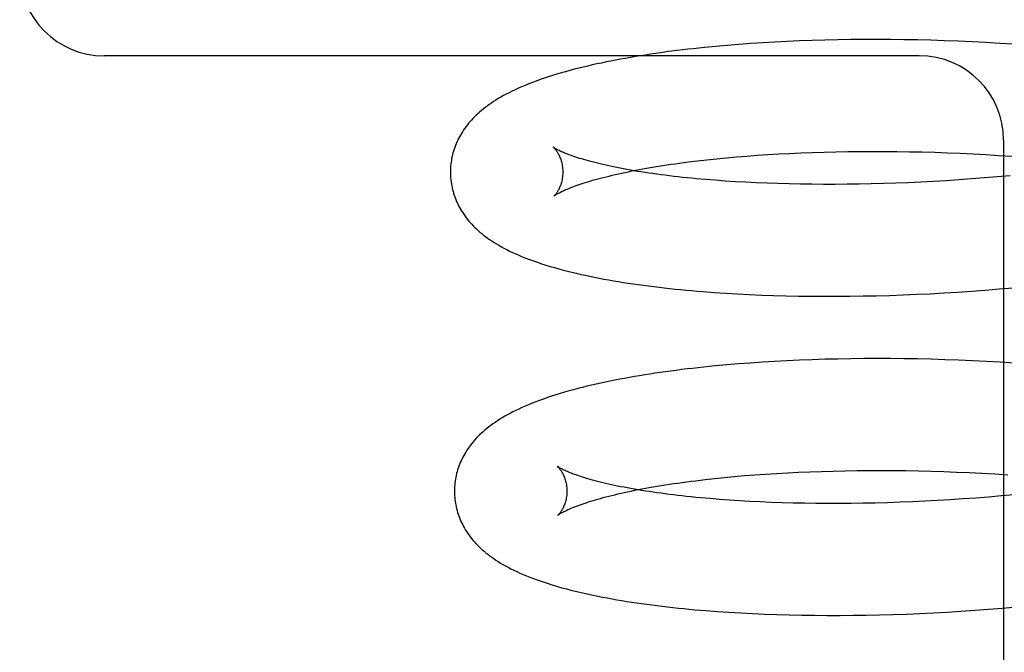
# Model space of a CAD drawing. Header units: inches. Extents: x 0 to 200, y 0 to 129.
# Tile 25 of 94: x 27.005 to 27.18, y 50.352 to 50.465. Entities that reach past the tile are written whole.
import ezdxf

# ---------------------------------------------------------------- set-up
doc = ezdxf.new("R2010")
doc.units = ezdxf.units.IN
doc.header["$LTSCALE"] = 11
doc.header["$MEASUREMENT"] = 0
doc.linetypes.add('HIDDEN', pattern=[0.2, 0.1, -0.1])
doc.layers.add('DEFAULT_2', color=8, linetype='HIDDEN')

msp = doc.modelspace()

# ---------------------------------------------------------------- linework, layer by layer
at = {"layer": 'DEFAULT_2', "color": 8, "linetype": 'HIDDEN'}
for p, q in [((27.13528, 50.46051), (27.13318, 50.46035)), ((27.13741, 50.46065), (27.13528, 50.46051)), ((27.13951, 50.46077), (27.13741, 50.46065)), ((27.14171, 50.46088), (27.13951, 50.46077)), ((27.14393, 50.46098), (27.14171, 50.46088)), ((27.14618, 50.46106), (27.14393, 50.46098)), ((27.14846, 50.46113), (27.14618, 50.46106)), ((27.15075, 50.46118), (27.14846, 50.46113)), ((27.15307, 50.46121), (27.15075, 50.46118)), ((27.1554, 50.46123), (27.15307, 50.46121)), ((27.15776, 50.46124), (27.1554, 50.46123)), ((27.16013, 50.46123), (27.15776, 50.46124)), ((27.16251, 50.4612), (27.16013, 50.46123)), ((27.16492, 50.46115), (27.16251, 50.4612)), ((27.16733, 50.4611), (27.16492, 50.46115)), ((27.16976, 50.46102), (27.16733, 50.4611)), ((27.1722, 50.46093), (27.16976, 50.46102)), ((27.17465, 50.46082), (27.1722, 50.46093)), ((27.1771, 50.46069), (27.17465, 50.46082)), ((27.17957, 50.46055), (27.1771, 50.46069)), ((27.18204, 50.46039), (27.17957, 50.46055)), ((27.12705, 50.45981), (27.12506, 50.4596)), ((27.12906, 50.46), (27.12705, 50.45981)), ((27.1311, 50.46019), (27.12906, 50.46)), ((27.13318, 50.46035), (27.1311, 50.46019)), ((27.16526, 50.45833), (27.02026, 50.45833)), ((27.18026, 50.44333), (27.18026, 50.22333)), ((27.14625, 50.44114), (27.14832, 50.44121)), ((27.14832, 50.44121), (27.15042, 50.44126)), ((27.15042, 50.44126), (27.15255, 50.44129)), ((27.15255, 50.44129), (27.1547, 50.44132)), ((27.1547, 50.44132), (27.15687, 50.44133)), ((27.15687, 50.44133), (27.15906, 50.44132)), ((27.15906, 50.44132), (27.16127, 50.4413)), ((27.16127, 50.4413), (27.1635, 50.44127)), ((27.1635, 50.44127), (27.16574, 50.44122)), ((27.16574, 50.44122), (27.168, 50.44116)), ((27.1242, 50.43944), (27.12583, 50.43964)), ((27.12583, 50.43964), (27.1275, 50.43983)), ((27.1275, 50.43983), (27.12921, 50.44001)), ((27.12921, 50.44001), (27.13096, 50.44018)), ((27.13096, 50.44018), (27.13275, 50.44034)), ((27.13275, 50.44034), (27.13458, 50.44049)), ((27.13458, 50.44049), (27.13644, 50.44063)), ((27.13644, 50.44063), (27.13834, 50.44076)), ((27.13834, 50.44076), (27.14027, 50.44087)), ((27.14027, 50.44087), (27.14219, 50.44097)), ((27.14219, 50.44097), (27.1442, 50.44106)), ((27.1442, 50.44106), (27.14625, 50.44114)), ((27.168, 50.44116), (27.17026, 50.44108)), ((27.17026, 50.44108), (27.17254, 50.44098)), ((27.17254, 50.44098), (27.17483, 50.44088)), ((27.17483, 50.44088), (27.17712, 50.44075)), ((27.17712, 50.44075), (27.17942, 50.44061)), ((27.17942, 50.44061), (27.18173, 50.44046)), ((27.129, 50.43617), (27.12728, 50.43631)), ((27.13076, 50.43604), (27.129, 50.43617)), ((27.13256, 50.43592), (27.13076, 50.43604)), ((27.16778, 50.43597), (27.16554, 50.43585)), ((27.17003, 50.43611), (27.16778, 50.43597)), ((27.1723, 50.43626), (27.17003, 50.43611)), ((27.17457, 50.43642), (27.1723, 50.43626)), ((27.17685, 50.4366), (27.17457, 50.43642)), ((27.17914, 50.43679), (27.17685, 50.4366)), ((27.18142, 50.437), (27.17914, 50.43679)), ((27.1344, 50.43582), (27.13256, 50.43592)), ((27.13627, 50.43573), (27.1344, 50.43582)), ((27.13818, 50.43564), (27.13627, 50.43573)), ((27.14013, 50.43558), (27.13818, 50.43564)), ((27.14211, 50.43552), (27.14013, 50.43558)), ((27.14411, 50.43548), (27.14211, 50.43552)), ((27.14615, 50.43546), (27.14411, 50.43548)), ((27.14821, 50.43544), (27.14615, 50.43546)), ((27.15031, 50.43544), (27.14821, 50.43544)), ((27.15242, 50.43546), (27.15031, 50.43544)), ((27.15456, 50.43549), (27.15242, 50.43546)), ((27.15672, 50.43553), (27.15456, 50.43549)), ((27.1589, 50.43559), (27.15672, 50.43553)), ((27.16109, 50.43566), (27.1589, 50.43559)), ((27.16331, 50.43575), (27.16109, 50.43566)), ((27.16554, 50.43585), (27.16331, 50.43575)), ((27.17699, 50.41664), (27.17946, 50.41684)), ((27.17946, 50.41684), (27.18193, 50.41706)), ((27.12877, 50.41622), (27.13083, 50.41608)), ((27.13083, 50.41608), (27.13291, 50.41596)), ((27.13291, 50.41596), (27.13503, 50.41585)), ((27.13503, 50.41585), (27.13718, 50.41576)), ((27.13718, 50.41576), (27.13935, 50.41568)), ((27.13935, 50.41568), (27.14155, 50.41562)), ((27.14155, 50.41562), (27.14378, 50.41558)), ((27.14378, 50.41558), (27.14603, 50.41555)), ((27.14603, 50.41555), (27.14831, 50.41553)), ((27.14831, 50.41553), (27.1506, 50.41553)), ((27.1506, 50.41553), (27.15292, 50.41555)), ((27.15292, 50.41555), (27.15526, 50.41559)), ((27.15526, 50.41559), (27.15762, 50.41564)), ((27.15762, 50.41564), (27.15999, 50.4157)), ((27.15999, 50.4157), (27.16238, 50.41579)), ((27.16238, 50.41579), (27.16479, 50.41589)), ((27.16479, 50.41589), (27.16721, 50.416)), ((27.16721, 50.416), (27.16964, 50.41614)), ((27.16964, 50.41614), (27.17208, 50.41629)), ((27.17208, 50.41629), (27.17453, 50.41645)), ((27.17453, 50.41645), (27.17699, 50.41664)), ((27.15542, 50.40444), (27.15308, 50.40441)), ((27.15777, 50.40445), (27.15542, 50.40444)), ((27.16015, 50.40444), (27.15777, 50.40445)), ((27.16254, 50.40442), (27.16015, 50.40444)), ((27.12895, 50.40313), (27.12693, 50.40293)), ((27.13101, 50.40332), (27.12895, 50.40313)), ((27.13309, 50.4035), (27.13101, 50.40332)), ((27.1352, 50.40366), (27.13309, 50.4035)), ((27.13735, 50.40381), (27.1352, 50.40366)), ((27.13952, 50.40394), (27.13735, 50.40381)), ((27.14172, 50.40406), (27.13952, 50.40394)), ((27.14394, 50.40416), (27.14172, 50.40406)), ((27.14619, 50.40424), (27.14394, 50.40416)), ((27.14846, 50.40432), (27.14619, 50.40424)), ((27.15076, 50.40437), (27.14846, 50.40432)), ((27.15308, 50.40441), (27.15076, 50.40437)), ((27.16495, 50.40438), (27.16254, 50.40442)), ((27.16737, 50.40432), (27.16495, 50.40438)), ((27.1698, 50.40425), (27.16737, 50.40432)), ((27.17225, 50.40416), (27.1698, 50.40425)), ((27.1747, 50.40406), (27.17225, 50.40416)), ((27.17717, 50.40394), (27.1747, 50.40406)), ((27.17964, 50.4038), (27.17717, 50.40394)), ((27.18211, 50.40365), (27.17964, 50.4038)), ((27.13058, 50.38329), (27.13236, 50.38346)), ((27.13236, 50.38346), (27.13418, 50.38361)), ((27.13418, 50.38361), (27.13603, 50.38376)), ((27.13603, 50.38376), (27.13792, 50.38389)), ((27.13792, 50.38389), (27.13985, 50.38402)), ((27.13985, 50.38402), (27.14181, 50.38413)), ((27.14181, 50.38413), (27.1438, 50.38422)), ((27.1438, 50.38422), (27.14582, 50.38431)), ((27.14582, 50.38431), (27.14787, 50.38438)), ((27.14787, 50.38438), (27.14994, 50.38444)), ((27.14994, 50.38444), (27.15205, 50.38448)), ((27.15205, 50.38448), (27.15417, 50.38452)), ((27.15417, 50.38452), (27.15632, 50.38453)), ((27.15632, 50.38453), (27.15849, 50.38454)), ((27.15849, 50.38454), (27.16068, 50.38453)), ((27.16068, 50.38453), (27.16289, 50.3845)), ((27.16289, 50.3845), (27.16511, 50.38446)), ((27.16511, 50.38446), (27.16735, 50.38441)), ((27.16735, 50.38441), (27.1696, 50.38434)), ((27.1696, 50.38434), (27.17186, 50.38425)), ((27.17186, 50.38425), (27.17413, 50.38415)), ((27.17413, 50.38415), (27.17641, 50.38404)), ((27.17641, 50.38404), (27.1787, 50.38391)), ((27.1787, 50.38391), (27.18099, 50.38377)), ((27.12549, 50.38272), (27.12715, 50.38292)), ((27.12715, 50.38292), (27.12884, 50.38311)), ((27.12884, 50.38311), (27.13058, 50.38329)), ((27.17986, 50.38), (27.17757, 50.37981)), ((27.18215, 50.38021), (27.17986, 50.38)), ((27.12972, 50.37938), (27.12799, 50.37952)), ((27.13148, 50.37925), (27.12972, 50.37938)), ((27.13328, 50.37913), (27.13148, 50.37925)), ((27.13512, 50.37903), (27.13328, 50.37913)), ((27.13699, 50.37893), (27.13512, 50.37903)), ((27.1389, 50.37885), (27.13699, 50.37893)), ((27.14085, 50.37879), (27.1389, 50.37885)), ((27.14283, 50.37873), (27.14085, 50.37879)), ((27.14483, 50.37869), (27.14283, 50.37873)), ((27.14687, 50.37866), (27.14483, 50.37869)), ((27.14893, 50.37865), (27.14687, 50.37866)), ((27.15103, 50.37865), (27.14893, 50.37865)), ((27.15314, 50.37867), (27.15103, 50.37865)), ((27.15528, 50.3787), (27.15314, 50.37867)), ((27.15744, 50.37874), (27.15528, 50.3787)), ((27.15962, 50.3788), (27.15744, 50.37874)), ((27.16181, 50.37887), (27.15962, 50.3788)), ((27.16403, 50.37896), (27.16181, 50.37887)), ((27.16626, 50.37906), (27.16403, 50.37896)), ((27.1685, 50.37918), (27.16626, 50.37906)), ((27.17075, 50.37932), (27.1685, 50.37918)), ((27.17302, 50.37946), (27.17075, 50.37932)), ((27.17529, 50.37963), (27.17302, 50.37946)), ((27.17757, 50.37981), (27.17529, 50.37963)), ((27.12935, 50.35944), (27.13141, 50.3593)), ((27.13141, 50.3593), (27.1335, 50.35918)), ((27.1335, 50.35918), (27.13562, 50.35907)), ((27.13562, 50.35907), (27.13776, 50.35897)), ((27.13776, 50.35897), (27.13994, 50.3589)), ((27.13994, 50.3589), (27.14214, 50.35883)), ((27.1582, 50.35884), (27.16058, 50.35891)), ((27.16058, 50.35891), (27.16297, 50.35899)), ((27.16297, 50.35899), (27.16538, 50.35909)), ((27.16538, 50.35909), (27.1678, 50.35921)), ((27.1678, 50.35921), (27.17023, 50.35934)), ((27.17023, 50.35934), (27.17267, 50.35949)), ((27.17267, 50.35949), (27.17513, 50.35965)), ((27.17513, 50.35965), (27.17759, 50.35984)), ((27.17759, 50.35984), (27.18006, 50.36004)), ((27.18006, 50.36004), (27.18253, 50.36025)), ((27.14214, 50.35883), (27.14436, 50.35879)), ((27.14436, 50.35879), (27.14661, 50.35876)), ((27.14661, 50.35876), (27.14889, 50.35874)), ((27.14889, 50.35874), (27.15119, 50.35874)), ((27.15119, 50.35874), (27.15351, 50.35876)), ((27.15351, 50.35876), (27.15584, 50.35879)), ((27.15584, 50.35879), (27.1582, 50.35884))]:
    msp.add_line(p, q, dxfattribs=at)
for points in [[(27.12506, 50.4596), (27.12409, 50.45949), (27.12312, 50.45937), (27.12215, 50.45925), (27.1212, 50.45913), (27.12025, 50.45901), (27.11932, 50.45888), (27.11839, 50.45875), (27.11747, 50.45861), (27.11656, 50.45847), (27.11565, 50.45833), (27.11476, 50.45818), (27.11387, 50.45803), (27.11299, 50.45788), (27.11212, 50.45772), (27.11126, 50.45756), (27.11041, 50.4574), (27.10957, 50.45723), (27.10873, 50.45705), (27.10791, 50.45688), (27.1071, 50.4567), (27.10629, 50.45651), (27.10549, 50.45632), (27.1047, 50.45613), (27.10391, 50.45593), (27.10313, 50.45572), (27.10235, 50.4555), (27.10157, 50.45528), (27.1008, 50.45506), (27.10003, 50.45482), (27.09928, 50.45458), (27.09854, 50.45434), (27.09782, 50.45409), (27.09712, 50.45384), (27.09645, 50.45359), (27.09579, 50.45333), (27.09516, 50.45307), (27.09454, 50.45281), (27.09395, 50.45256), (27.09338, 50.45229), (27.09284, 50.45203), (27.09231, 50.45177), (27.0918, 50.45151), (27.09131, 50.45124), (27.09084, 50.45098), (27.09039, 50.45071), (27.08996, 50.45045), (27.08955, 50.45019), (27.08915, 50.44992), (27.08877, 50.44966), (27.0884, 50.44939), (27.08804, 50.44912), (27.0877, 50.44885), (27.08737, 50.44858), (27.08705, 50.44831), (27.08674, 50.44803), (27.08645, 50.44775), (27.08616, 50.44747), (27.08588, 50.44719), (27.08562, 50.4469), (27.08536, 50.44662), (27.08511, 50.44632), (27.08488, 50.44603), (27.08465, 50.44574), (27.08443, 50.44544), (27.08422, 50.44514), (27.08402, 50.44483), (27.08383, 50.44453), (27.08365, 50.44422), (27.08348, 50.44391), (27.08331, 50.4436), (27.08316, 50.44329), (27.08301, 50.44298), (27.08288, 50.44266), (27.08275, 50.44235), (27.08263, 50.44203), (27.08252, 50.44171), (27.08242, 50.44139), (27.08232, 50.44106), (27.08224, 50.44074), (27.08216, 50.44041), (27.08209, 50.44008), (27.08204, 50.43975), (27.08198, 50.43942), (27.08194, 50.43909), (27.08191, 50.43876), (27.08188, 50.43843), (27.08187, 50.4381), (27.08186, 50.43777), (27.08186, 50.43748)], [(27.10018, 50.44205), (27.10017, 50.44206), (27.10016, 50.44206), (27.10016, 50.44206), (27.10017, 50.44205), (27.1002, 50.44203), (27.10022, 50.442), (27.10025, 50.44197), (27.10029, 50.44194), (27.10034, 50.44189), (27.10038, 50.44184), (27.10044, 50.44178), (27.10049, 50.44171), (27.10056, 50.44164), (27.10062, 50.44156), (27.10069, 50.44147), (27.10076, 50.44137), (27.10083, 50.44126), (27.1009, 50.44114), (27.10098, 50.44102), (27.10105, 50.44088), (27.10113, 50.44074), (27.10121, 50.44059), (27.10128, 50.44042), (27.10136, 50.44025), (27.10143, 50.44006), (27.1015, 50.43986), (27.10156, 50.43966), (27.10163, 50.43944), (27.10168, 50.43922), (27.10173, 50.43898), (27.10177, 50.43874), (27.10181, 50.43849), (27.10183, 50.43823), (27.10185, 50.43797), (27.10186, 50.43773)], [(27.12728, 50.43631), (27.1256, 50.43646), (27.12477, 50.43654), (27.12396, 50.43662), (27.12316, 50.4367), (27.12237, 50.43679), (27.1216, 50.43688), (27.12083, 50.43697), (27.12008, 50.43706), (27.11934, 50.43716), (27.11861, 50.43726), (27.11789, 50.43736), (27.11719, 50.43746), (27.1165, 50.43756), (27.11582, 50.43767), (27.11516, 50.43777), (27.1145, 50.43788), (27.11387, 50.43799), (27.11324, 50.4381), (27.11263, 50.43822), (27.11204, 50.43833), (27.11145, 50.43844), (27.11089, 50.43856), (27.11033, 50.43867), (27.1098, 50.43879), (27.10927, 50.43891), (27.10876, 50.43903), (27.10827, 50.43914), (27.10779, 50.43926), (27.10732, 50.43938), (27.10687, 50.4395), (27.10644, 50.43962), (27.10602, 50.43973), (27.10561, 50.43985), (27.10522, 50.43997), (27.10485, 50.44008), (27.10449, 50.44019), (27.10415, 50.44031), (27.10382, 50.44042), (27.10351, 50.44052), (27.10321, 50.44063), (27.10293, 50.44073), (27.10267, 50.44084), (27.10242, 50.44093), (27.10218, 50.44103), (27.10196, 50.44112), (27.10175, 50.44121), (27.10156, 50.4413), (27.10138, 50.44138), (27.10121, 50.44146), (27.10106, 50.44154), (27.10092, 50.44161), (27.1008, 50.44167), (27.10068, 50.44173), (27.10058, 50.44179), (27.10049, 50.44184), (27.10042, 50.44189), (27.10035, 50.44193), (27.10029, 50.44197), (27.10025, 50.442), (27.10021, 50.44202), (27.10018, 50.44204), (27.10018, 50.44205)], [(27.10027, 50.43336), (27.10027, 50.43337), (27.10029, 50.43338), (27.10031, 50.4334), (27.10035, 50.43342), (27.10039, 50.43345), (27.10044, 50.43349), (27.1005, 50.43353), (27.10058, 50.43358), (27.10066, 50.43363), (27.10076, 50.43369), (27.10086, 50.43375), (27.10098, 50.43382), (27.10111, 50.43389), (27.10126, 50.43397), (27.10142, 50.43405), (27.10159, 50.43413), (27.10177, 50.43422), (27.10197, 50.43431), (27.10218, 50.43441), (27.10241, 50.43451), (27.10265, 50.43461), (27.10291, 50.43472), (27.10318, 50.43483), (27.10346, 50.43494), (27.10376, 50.43506), (27.10408, 50.43517), (27.10441, 50.43529), (27.10476, 50.43541), (27.10512, 50.43554), (27.1055, 50.43566), (27.10589, 50.43578), (27.10629, 50.43591), (27.10671, 50.43604), (27.10715, 50.43617), (27.1076, 50.43629), (27.10807, 50.43642), (27.10855, 50.43655), (27.10904, 50.43668), (27.10955, 50.43681), (27.11008, 50.43694), (27.11062, 50.43707), (27.11117, 50.4372), (27.11174, 50.43733), (27.11232, 50.43746), (27.11291, 50.43758), (27.11352, 50.43771), (27.11415, 50.43784), (27.11478, 50.43796), (27.11543, 50.43808), (27.11609, 50.43821), (27.11677, 50.43833), (27.11746, 50.43845), (27.11816, 50.43856), (27.11887, 50.43868), (27.1196, 50.4388), (27.12034, 50.43891), (27.12109, 50.43902), (27.12185, 50.43913), (27.12262, 50.43924), (27.12341, 50.43934), (27.1242, 50.43944)], [(27.10186, 50.43773), (27.10186, 50.4375), (27.10185, 50.43724), (27.10183, 50.43698), (27.1018, 50.43673), (27.10176, 50.43649), (27.10172, 50.43626), (27.10167, 50.43603), (27.10162, 50.43581), (27.10156, 50.43561), (27.10149, 50.43541), (27.10143, 50.43522), (27.10136, 50.43505), (27.10128, 50.43488), (27.10121, 50.43472), (27.10114, 50.43458), (27.10107, 50.43444), (27.101, 50.43431), (27.10093, 50.4342), (27.10086, 50.43409), (27.10079, 50.43399), (27.10073, 50.43389), (27.10066, 50.43381), (27.1006, 50.43373), (27.10055, 50.43367), (27.1005, 50.4336), (27.10045, 50.43355), (27.10041, 50.4335), (27.10037, 50.43346), (27.10034, 50.43343), (27.10031, 50.4334), (27.10029, 50.43338), (27.10027, 50.43337), (27.10027, 50.43336)], [(27.08186, 50.43748), (27.08187, 50.4372), (27.08188, 50.43686), (27.08191, 50.43653), (27.08194, 50.43619), (27.08199, 50.43586), (27.08204, 50.43552), (27.0821, 50.43519), (27.08217, 50.43486), (27.08224, 50.43453), (27.08233, 50.4342), (27.08243, 50.43388), (27.08253, 50.43355), (27.08264, 50.43323), (27.08276, 50.43291), (27.08289, 50.43259), (27.08303, 50.43228), (27.08318, 50.43196), (27.08333, 50.43165), (27.0835, 50.43134), (27.08367, 50.43103), (27.08386, 50.43072), (27.08405, 50.43042), (27.08425, 50.43012), (27.08447, 50.42982), (27.08469, 50.42952), (27.08492, 50.42922), (27.08516, 50.42893), (27.08541, 50.42864), (27.08567, 50.42835), (27.08594, 50.42807), (27.08622, 50.42779), (27.08651, 50.42751), (27.08681, 50.42724), (27.08712, 50.42696), (27.08744, 50.42669), (27.08777, 50.42643), (27.08812, 50.42616), (27.08848, 50.4259), (27.08885, 50.42564), (27.08923, 50.42538), (27.08963, 50.42512), (27.09005, 50.42486), (27.09048, 50.42461), (27.09093, 50.42435), (27.0914, 50.4241), (27.09189, 50.42384), (27.0924, 50.42359), (27.09293, 50.42334), (27.09349, 50.42308), (27.09406, 50.42283), (27.09466, 50.42258), (27.09529, 50.42233), (27.09595, 50.42208), (27.09663, 50.42183), (27.09734, 50.42158), (27.09808, 50.42133), (27.09884, 50.42109), (27.09961, 50.42086), (27.10038, 50.42063), (27.10116, 50.42041), (27.10193, 50.4202), (27.10271, 50.42), (27.10349, 50.41981), (27.10428, 50.41962), (27.10507, 50.41944), (27.10587, 50.41927), (27.10668, 50.41909), (27.1075, 50.41893), (27.10833, 50.41876), (27.10917, 50.41861), (27.11002, 50.41845), (27.11088, 50.4183), (27.11174, 50.41816), (27.11262, 50.41801), (27.1135, 50.41788), (27.11439, 50.41774), (27.11529, 50.41762), (27.1162, 50.41749), (27.11711, 50.41737), (27.11804, 50.41725), (27.11897, 50.41714), (27.11991, 50.41703), (27.12086, 50.41693), (27.12182, 50.41682), (27.12279, 50.41673), (27.12377, 50.41663), (27.12475, 50.41654), (27.12574, 50.41646), (27.12674, 50.41637), (27.12877, 50.41622)], [(27.12693, 50.40293), (27.12593, 50.40282), (27.12494, 50.40271), (27.12396, 50.4026), (27.12299, 50.40248), (27.12202, 50.40235), (27.12107, 50.40223), (27.12012, 50.4021), (27.11918, 50.40197), (27.11825, 50.40183), (27.11733, 50.40169), (27.11642, 50.40155), (27.11551, 50.4014), (27.11462, 50.40125), (27.11373, 50.40109), (27.11285, 50.40093), (27.11198, 50.40077), (27.11112, 50.4006), (27.11027, 50.40043), (27.10943, 50.40026), (27.1086, 50.40008), (27.10778, 50.3999), (27.10696, 50.39971), (27.10616, 50.39952), (27.10536, 50.39932), (27.10456, 50.39911), (27.10377, 50.3989), (27.10297, 50.39869), (27.10219, 50.39846), (27.1014, 50.39823), (27.10063, 50.39799), (27.09987, 50.39775), (27.09913, 50.3975), (27.09841, 50.39725), (27.09771, 50.397), (27.09704, 50.39675), (27.0964, 50.39649), (27.09577, 50.39624), (27.09518, 50.39599), (27.0946, 50.39573), (27.09404, 50.39547), (27.0935, 50.39522), (27.09298, 50.39496), (27.09248, 50.3947), (27.092, 50.39443), (27.09153, 50.39417), (27.09108, 50.39391), (27.09065, 50.39364), (27.09023, 50.39337), (27.08983, 50.3931), (27.08944, 50.39283), (27.08907, 50.39256), (27.08871, 50.39229), (27.08836, 50.39201), (27.08802, 50.39173), (27.08769, 50.39144), (27.08737, 50.39115), (27.08706, 50.39086), (27.08676, 50.39056), (27.08647, 50.39026), (27.0862, 50.38996), (27.08594, 50.38965), (27.08568, 50.38935), (27.08544, 50.38904), (27.08521, 50.38873), (27.085, 50.38843), (27.08479, 50.38812), (27.08459, 50.38781), (27.08441, 50.3875), (27.08423, 50.38719), (27.08407, 50.38688), (27.08391, 50.38656), (27.08376, 50.38625), (27.08362, 50.38593), (27.08349, 50.38561), (27.08337, 50.38529), (27.08326, 50.38497), (27.08315, 50.38464), (27.08306, 50.38432), (27.08297, 50.38399), (27.08289, 50.38366), (27.08282, 50.38333), (27.08276, 50.38299), (27.08271, 50.38266), (27.08267, 50.38233), (27.08263, 50.38199), (27.08261, 50.38165), (27.08259, 50.38132), (27.08258, 50.38098), (27.08258, 50.38069)], [(27.1009, 50.38525), (27.10089, 50.38526), (27.10088, 50.38527), (27.10088, 50.38527), (27.1009, 50.38526), (27.10092, 50.38524), (27.10094, 50.38521), (27.10097, 50.38518), (27.10101, 50.38514), (27.10106, 50.3851), (27.1011, 50.38505), (27.10116, 50.38499), (27.10121, 50.38492), (27.10128, 50.38485), (27.10134, 50.38476), (27.10141, 50.38467), (27.10148, 50.38458), (27.10155, 50.38447), (27.10162, 50.38435), (27.1017, 50.38423), (27.10177, 50.38409), (27.10185, 50.38395), (27.10193, 50.38379), (27.102, 50.38363), (27.10208, 50.38345), (27.10215, 50.38327), (27.10222, 50.38307), (27.10228, 50.38287), (27.10235, 50.38265), (27.1024, 50.38243), (27.10245, 50.38219), (27.10249, 50.38195), (27.10253, 50.3817), (27.10256, 50.38144), (27.10257, 50.38118), (27.10258, 50.38094)], [(27.12799, 50.37952), (27.12632, 50.37967), (27.12549, 50.37975), (27.12468, 50.37983), (27.12388, 50.37991), (27.12309, 50.38), (27.12232, 50.38009), (27.12155, 50.38018), (27.1208, 50.38027), (27.12006, 50.38037), (27.11933, 50.38047), (27.11861, 50.38057), (27.11791, 50.38067), (27.11722, 50.38077), (27.11654, 50.38088), (27.11588, 50.38098), (27.11522, 50.38109), (27.11459, 50.3812), (27.11396, 50.38131), (27.11335, 50.38142), (27.11276, 50.38154), (27.11217, 50.38165), (27.11161, 50.38177), (27.11105, 50.38188), (27.11051, 50.382), (27.10999, 50.38212), (27.10948, 50.38224), (27.10899, 50.38235), (27.10851, 50.38247), (27.10804, 50.38259), (27.10759, 50.38271), (27.10716, 50.38283), (27.10674, 50.38294), (27.10633, 50.38306), (27.10595, 50.38317), (27.10557, 50.38329), (27.10521, 50.3834), (27.10487, 50.38351), (27.10454, 50.38362), (27.10423, 50.38373), (27.10393, 50.38384), (27.10365, 50.38394), (27.10339, 50.38404), (27.10314, 50.38414), (27.1029, 50.38424), (27.10268, 50.38433), (27.10247, 50.38442), (27.10228, 50.38451), (27.1021, 50.38459), (27.10194, 50.38467), (27.10178, 50.38474), (27.10164, 50.38482), (27.10152, 50.38488), (27.10141, 50.38494), (27.1013, 50.385), (27.10121, 50.38505), (27.10114, 50.3851), (27.10107, 50.38514), (27.10101, 50.38518), (27.10097, 50.38521), (27.10093, 50.38523), (27.1009, 50.38525), (27.1009, 50.38525)], [(27.10099, 50.37657), (27.101, 50.37658), (27.10102, 50.3766), (27.10104, 50.37662), (27.10108, 50.37664), (27.10112, 50.37667), (27.10118, 50.37671), (27.10125, 50.37676), (27.10132, 50.3768), (27.10141, 50.37686), (27.10151, 50.37692), (27.10163, 50.37698), (27.10175, 50.37705), (27.10189, 50.37713), (27.10204, 50.37721), (27.1022, 50.37729), (27.10238, 50.37738), (27.10257, 50.37747), (27.10278, 50.37756), (27.103, 50.37766), (27.10323, 50.37776), (27.10348, 50.37787), (27.10375, 50.37798), (27.10402, 50.37809), (27.10432, 50.3782), (27.10463, 50.37832), (27.10495, 50.37844), (27.1053, 50.37856), (27.10565, 50.37868), (27.10602, 50.3788), (27.10641, 50.37893), (27.10681, 50.37906), (27.10723, 50.37918), (27.10766, 50.37931), (27.10811, 50.37944), (27.10857, 50.37957), (27.10905, 50.3797), (27.10954, 50.37983), (27.11005, 50.37996), (27.11057, 50.38009), (27.1111, 50.38022), (27.11165, 50.38035), (27.11222, 50.38048), (27.1128, 50.38061), (27.11339, 50.38074), (27.114, 50.38087), (27.11462, 50.381), (27.11526, 50.38112), (27.11591, 50.38125), (27.11657, 50.38137), (27.11724, 50.38149), (27.11793, 50.38161), (27.11863, 50.38173), (27.11935, 50.38185), (27.12007, 50.38197), (27.12081, 50.38208), (27.12156, 50.38219), (27.12233, 50.3823), (27.1231, 50.38241), (27.12389, 50.38252), (27.12468, 50.38262), (27.12549, 50.38272)], [(27.08258, 50.38069), (27.08259, 50.3804), (27.0826, 50.38007), (27.08263, 50.37973), (27.08266, 50.3794), (27.08271, 50.37906), (27.08276, 50.37873), (27.08282, 50.3784), (27.08289, 50.37807), (27.08296, 50.37774), (27.08305, 50.37741), (27.08315, 50.37708), (27.08325, 50.37676), (27.08336, 50.37644), (27.08348, 50.37612), (27.08361, 50.3758), (27.08375, 50.37548), (27.0839, 50.37517), (27.08406, 50.37486), (27.08422, 50.37454), (27.0844, 50.37424), (27.08458, 50.37393), (27.08478, 50.37362), (27.08498, 50.37332), (27.08519, 50.37302), (27.08541, 50.37272), (27.08564, 50.37243), (27.08588, 50.37213), (27.08613, 50.37184), (27.08639, 50.37156), (27.08666, 50.37127), (27.08694, 50.37099), (27.08723, 50.37071), (27.08754, 50.37044), (27.08785, 50.37017), (27.08817, 50.3699), (27.0885, 50.36963), (27.08885, 50.36936), (27.08921, 50.3691), (27.08958, 50.36884), (27.08996, 50.36858), (27.09036, 50.36832), (27.09078, 50.36806), (27.09122, 50.36781), (27.09167, 50.36755), (27.09214, 50.3673), (27.09263, 50.36704), (27.09314, 50.36679), (27.09367, 50.36654), (27.09422, 50.36628), (27.0948, 50.36603), (27.09539, 50.36579), (27.09601, 50.36554), (27.09664, 50.3653), (27.09731, 50.36505), (27.09799, 50.36481), (27.0987, 50.36458), (27.09942, 50.36434), (27.10017, 50.36411), (27.10093, 50.36389), (27.10171, 50.36367), (27.10249, 50.36346), (27.10328, 50.36325), (27.10408, 50.36305), (27.10487, 50.36286), (27.10567, 50.36268), (27.10647, 50.3625), (27.10728, 50.36233), (27.1081, 50.36216), (27.10893, 50.362), (27.10977, 50.36184), (27.11062, 50.36168), (27.11147, 50.36153), (27.11234, 50.36139), (27.11321, 50.36124), (27.11409, 50.36111), (27.11498, 50.36097), (27.11588, 50.36084), (27.11679, 50.36072), (27.1177, 50.3606), (27.11863, 50.36048), (27.11956, 50.36037), (27.1205, 50.36026), (27.12145, 50.36015), (27.12241, 50.36005), (27.12338, 50.35995), (27.12435, 50.35985), (27.12534, 50.35976), (27.12633, 50.35968), (27.12733, 50.35959), (27.12935, 50.35944)], [(27.10258, 50.38094), (27.10258, 50.3807), (27.10257, 50.38043), (27.10255, 50.38017), (27.10252, 50.37992), (27.10248, 50.37968), (27.10244, 50.37944), (27.10239, 50.37921), (27.10233, 50.379), (27.10227, 50.37879), (27.1022, 50.37859), (27.10214, 50.37841), (27.10207, 50.37823), (27.10199, 50.37807), (27.10192, 50.37791), (27.10185, 50.37776), (27.10178, 50.37763), (27.1017, 50.3775), (27.10163, 50.37738), (27.10156, 50.37728), (27.1015, 50.37718), (27.10143, 50.37709), (27.10137, 50.377), (27.10131, 50.37693), (27.10126, 50.37686), (27.10121, 50.3768), (27.10116, 50.37675), (27.10112, 50.3767), (27.10108, 50.37666), (27.10105, 50.37663), (27.10102, 50.37661), (27.101, 50.37659), (27.10099, 50.37658), (27.10099, 50.37657)]]:
    msp.add_lwpolyline(points, dxfattribs=at)
for centre, start, end in [((27.02026, 50.47333), 180, 270), ((27.16526, 50.44333), 0, 90)]:
    msp.add_arc(centre, 0.015, start, end, dxfattribs=at)

doc.saveas('drawing.dxf')
